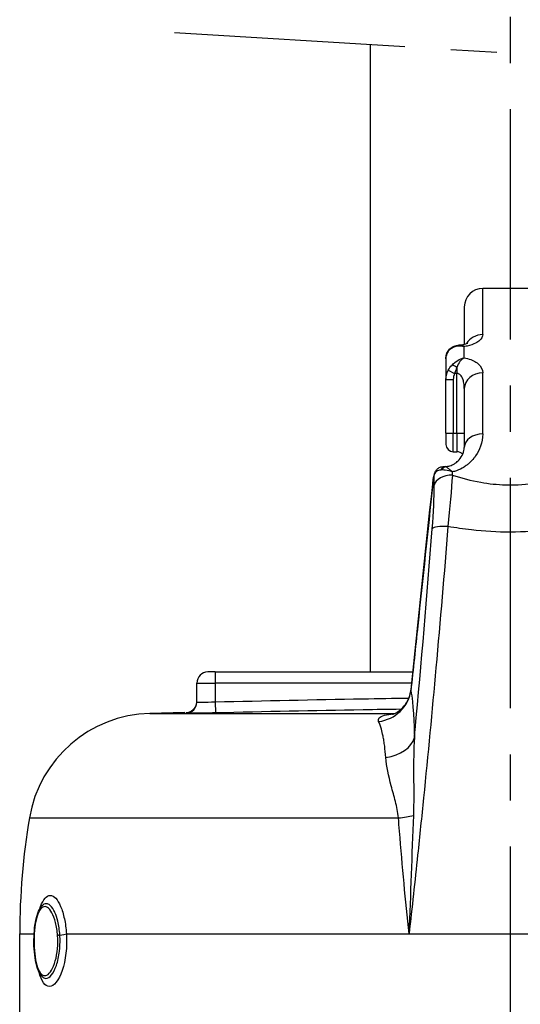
# Model space of a CAD drawing. Header units: millimetres. Extents: x 0 to 5940, y 0 to 4200.
# Tile 55 of 58: x 4881 to 5016, y 2282 to 2549. Entities that reach past the tile are written whole.
import ezdxf

# ---------------------------------------------------------------- set-up
doc = ezdxf.new("R2010")
doc.units = ezdxf.units.MM
doc.header["$LTSCALE"] = 50
doc.linetypes.add('MITTE', pattern=[2, 1.25, -0.25, 0.25, -0.25])
doc.layers.add('02-LINIE-035', color=2, linetype='CONTINUOUS')
doc.layers.add('05-ACHSE', color=1, linetype='MITTE')

msp = doc.modelspace()

# ---------------------------------------------------------------- linework, layer by layer
at = {"layer": '02-LINIE-035'}
for p, q in [((4975.7, 2541.87), (4975.7, 2371.69)), ((5006.25, 2463.17), (5006.25, 2475.69)), ((5021.25, 2475.69), (5006.25, 2475.69)), ((5001.25, 2470.69), (5001.25, 2460.55)), ((4999.25, 2459.98), (4999.25, 2459.98)), ((5001.25, 2459.93), (5001.25, 2459.93)), ((5001.25, 2456.89), (5001.25, 2459.93)), ((4996.25, 2456.62), (4996.25, 2450.98)), ((4999.25, 2454.3), (4999.25, 2452.68)), ((4996.89, 2453.53), (4998.63, 2452.68)), ((4999.25, 2452.68), (4998.63, 2452.68)), ((4999.25, 2436.42), (4999.25, 2452.68)), ((5006.25, 2436.25), (5006.25, 2452.79)), ((4996.25, 2436.42), (4996.25, 2450.98)), ((4996.25, 2450.98), (4998.25, 2450.98)), ((4998.25, 2450.98), (4998.25, 2436.42)), ((5001.25, 2448.56), (5001.25, 2432.56)), ((4996.25, 2436.42), (4998.25, 2436.42)), ((4996.25, 2436.42), (4996.25, 2433.42)), ((4998.25, 2431.42), (4998.25, 2436.42)), ((4998.25, 2436.42), (4999.25, 2436.42)), ((4999.25, 2436.42), (4999.25, 2431.42)), ((4999.25, 2436.42), (5001.25, 2436.42)), ((4998.25, 2431.42), (4999.25, 2431.42)), ((4995.81, 2427.44), (4995.81, 2427.44)), ((4996.1, 2427.4), (4996.1, 2427.44)), ((4996.1, 2427.44), (4996.25, 2427.44)), ((4996.25, 2427.35), (4996.25, 2427.44)), ((4996.25, 2426.41), (4996.25, 2426.41)), ((4992.68, 2422.64), (4992.69, 2422.64)), ((4997.87, 2423.04), (4997.86, 2423.04)), ((5006.25, 2423.04), (5006.25, 2423.04)), ((5006.25, 2409.92), (5006.25, 2409.92)), ((4996.25, 2404.09), (4996.25, 2404.09)), ((4933.75, 2371.69), (4931.75, 2371.69)), ((4933.75, 2371.69), (4987.3, 2371.69)), ((4933.75, 2371.69), (4933.75, 2368.69)), ((4993.46, 2371.69), (4993.46, 2371.69)), ((4928.75, 2363.5), (4928.75, 2368.69)), ((4928.75, 2368.69), (4933.75, 2368.69)), ((4933.75, 2368.69), (4933.75, 2363.59)), ((4986.98, 2368.69), (4933.75, 2368.69)), ((4993.19, 2368.69), (4993.19, 2368.69)), ((4933.75, 2363.59), (4933.81, 2360.6)), ((4925.52, 2360.69), (4916.01, 2360.44)), ((4925.82, 2360.69), (4925.82, 2360.5)), ((4975.7, 2361.45), (4975.7, 2361.45)), ((4984.11, 2361.58), (4984.11, 2361.58)), ((4916.01, 2360.44), (4982.43, 2360.44)), ((4987.55, 2349.68), (4987.55, 2349.68)), ((4991.39, 2349.68), (4991.39, 2349.68)), ((4883.37, 2332.11), (4983.4, 2332.11)), ((4987.39, 2331.68), (4987.39, 2331.68)), ((4987.31, 2329.61), (4987.31, 2329.61)), ((4986.98, 2320.69), (4986.98, 2320.69)), ((4885.99, 2306.77), (4885.99, 2306.77)), ((4880.75, 2300.69), (4884.66, 2300.69)), ((4880.75, 2266.57), (4880.75, 2300.69)), ((4893.41, 2300.69), (4986.27, 2300.69)), ((4986.27, 2300.69), (5041.22, 2300.69))]:
    msp.add_line(p, q, dxfattribs=at)
for centre, radius, start, end in [((5006.25, 2470.69), 5, 90, 180), ((4998.25, 2433.42), 2, 180, 270), ((4999.25, 2429.42), 2, 39.113, 90), ((4931.75, 2368.69), 3, 90, 180), ((4916.9, 2326.46), 34, 91.5, 170.4316), ((5069.75, 2300.69), 189, 170.4316, 180)]:
    msp.add_arc(centre, radius, start, end, dxfattribs=at)
for centre, major_axis, ratio, start_param, end_param in [((5006.25, 2458.59), (-5, 0), 0.916515, 4.712389, 5.795677), ((4999.25, 2458.2), (-0.68, 1.88), 0.774467, 0.001112, 0.539492), ((5006.25, 2458.59), (-5, 0), 0.916516, 5.977656, 5.977674), ((4999.25, 2453.65), (-1.58, 1.23), 0.260824, 4.913581, 5.891282), ((5002.86, 2450.45), (3.98, -2.65), 0.878582, 3.258413, 3.670404), ((5006.25, 2448.56), (-5, 0), 0.84735, 4.712389, 6.283185), ((5006.25, 2432.56), (-5, 0), 0.737028, 4.712389, 6.283185), ((5006.24, 2437.25), (4.99, -0.23), 0.885149, 4.630479, 4.630538), ((5006.25, 2437.39), (5, 0), 0.886501, 4.598103, 4.598165), ((5006.25, 2432.09), (5, 0), 0.455639, 4.271503, 4.271636), ((5006.14, 2434.41), (5, 0.39), 0.646137, 4.405809, 4.405811), ((4996.1, 2425.42), (0.34, 1.97), 0.791734, 0.215632, 1.158285), ((4996.25, 2425.39), (0.47, 1.94), 0.769026, 0.307666, 1.172782), ((4997.81, 2422.09), (-2.29, 5.3), 0.343881, 5.945698, 6.006573), ((4991.5, 2323.81), (1.51, 147.75), 0.005237, 5.442192, 5.468207), ((4998.02, 2421.79), (-5, 0.03), 0.662708, 4.716786, 6.134809), ((4995.07, 2424.93), (-1.93, 0.51), 0.820976, 6.283178, 6.468735), ((4995.07, 2424.93), (-1.93, 0.51), 0.820976, 6.283058, 6.283174), ((4997.65, 2421.96), (-4.39, 3.74), 0.578639, 5.731741, 5.792556), ((4996.1, 2422.44), (0, 5), 0.00001, 0.628021, 0.628201), ((4995.99, 2325.71), (-1.88, -149.98), 0.006948, 2.295248, 2.302984), ((4997.5, 2410.03), (-4.98, 0.39), 0.212043, 4.866708, 6.154837), ((4976.87, 2367.6), (9.83, 1.84), 0.942097, 4.654208, 5.975735), ((4925.75, 2363.5), (3, 0), 0.999947, 4.736473, 6.283185), ((4977.85, 2354.93), (10, 0.11), 0.663174, 4.916558, 6.1084), ((4981.11, 2333.77), (-9.97, -0.76), 0.187564, 1.788788, 2.244341), ((4890.69, 2300.69), (-2.99, -0.21), 0.149523, 1.877113, 2.696333)]:
    msp.add_ellipse(centre, major_axis=major_axis, ratio=ratio, start_param=start_param, end_param=end_param, dxfattribs=at)
for points, knots in [([(5006.25, 2463.17), (5006.25, 2462.77), (5006.08, 2462.37), (5005.75, 2461.97), (5005.54, 2461.72), (5005.27, 2461.48), (5004.94, 2461.25), (5004.75, 2461.12), (5004.54, 2461), (5004.31, 2460.88), (5003.68, 2460.55), (5002.92, 2460.27), (5002.04, 2460.08), (5001.84, 2460.03), (5001.64, 2459.99), (5001.43, 2459.96), (5001.37, 2459.95), (5001.31, 2459.94), (5001.25, 2459.93)], [0, 0, 0, 0, 0.306395, 0.306395, 0.306395, 0.5, 0.5, 0.5, 0.610594, 0.610594, 0.610594, 0.910773, 0.910773, 0.910773, 0.979965, 0.979965, 0.979965, 1, 1, 1, 1]), ([(4996.25, 2456.62), (4996.25, 2457.05), (4996.31, 2457.47), (4996.57, 2458.26), (4996.77, 2458.65), (4997.27, 2459.29), (4997.58, 2459.56), (4998.12, 2459.89), (4998.34, 2459.99), (4998.56, 2460.08)], [0, 0, 0, 0, 0.1318531, 0.1318531, 0.2676213, 0.2676213, 0.3997115, 0.3997115, 0.4816145, 0.4816145, 0.4816145, 0.4816145]), ([(4997.91, 2459.54), (4997.43, 2459.28), (4997.03, 2458.91), (4996.74, 2458.44), (4996.42, 2457.94), (4996.25, 2457.31), (4996.25, 2456.62)], [0, 0, 0, 0, 0.481828, 0.481828, 0.481828, 1, 1, 1, 1]), ([(4999.87, 2460.33), (5000.13, 2460.35), (5000.38, 2460.38), (5000.87, 2460.46), (5001.11, 2460.51), (5001.54, 2460.63), (5001.73, 2460.69), (5002.01, 2460.81), (5002.11, 2460.86), (5002.17, 2460.9), (5002.18, 2460.9), (5002.18, 2460.9)], [0.0088184, 0.0088184, 0.0088184, 0.0088184, 0.0879076, 0.0879076, 0.1778416, 0.1778416, 0.2757161, 0.2757161, 0.3743805, 0.3743805, 0.4213915, 0.4213915, 0.4213915, 0.4213915]), ([(4999.87, 2460.33), (5000.13, 2460.35), (5000.38, 2460.38), (5000.84, 2460.45), (5001.06, 2460.5), (5001.25, 2460.55)], [0.0089264, 0.0089264, 0.0089264, 0.0089264, 0.0879119, 0.0879119, 0.167628, 0.167628, 0.167628, 0.167628]), ([(5001.24, 2456.88), (5002.49, 2456.67), (5003.58, 2456.26), (5004.39, 2455.74), (5004.61, 2455.6), (5004.81, 2455.45), (5004.99, 2455.29), (5005.84, 2454.56), (5006.25, 2453.69), (5006.25, 2452.79)], [0, 0, 0, 0, 0.392187, 0.392187, 0.392187, 0.5, 0.5, 0.5, 1, 1, 1, 1]), ([(5001.25, 2448.56), (5001.25, 2449.06), (5001.21, 2449.56), (5001.12, 2450.05), (5001.05, 2450.44), (5000.95, 2450.82), (5000.81, 2451.19), (5000.78, 2451.26), (5000.75, 2451.33), (5000.72, 2451.41), (5000.62, 2451.61), (5000.51, 2451.81), (5000.38, 2451.99), (5000.23, 2452.19), (5000.06, 2452.37), (4999.84, 2452.5), (4999.76, 2452.55), (4999.67, 2452.59), (4999.57, 2452.62), (4999.47, 2452.66), (4999.36, 2452.68), (4999.25, 2452.68)], [0, 0, 0, 0, 0.307765, 0.307765, 0.307765, 0.54959, 0.54959, 0.54959, 0.59907, 0.59907, 0.59907, 0.73613, 0.73613, 0.73613, 0.881759, 0.881759, 0.881759, 0.93819, 0.93819, 0.93819, 1, 1, 1, 1]), ([(5006.25, 2436.25), (5006.25, 2435.13), (5006.04, 2434.01), (5005.64, 2432.9), (5005.33, 2432.01), (5004.88, 2431.13), (5004.3, 2430.29), (5004.15, 2430.08), (5004, 2429.88), (5003.84, 2429.67), (5003.43, 2429.16), (5002.97, 2428.67), (5002.44, 2428.21), (5002.23, 2428.03), (5002.01, 2427.84), (5001.77, 2427.67), (5001.44, 2427.42), (5001.08, 2427.19), (5000.7, 2426.98), (5000.06, 2426.62), (4999.36, 2426.32), (4998.6, 2426.1), (4998.41, 2426.05), (4998.22, 2426.01), (4998.03, 2425.97)], [0, 0, 0, 0, 0.278174, 0.278174, 0.278174, 0.5, 0.5, 0.5, 0.555741, 0.555741, 0.555741, 0.693534, 0.693534, 0.693534, 0.75, 0.75, 0.75, 0.830443, 0.830443, 0.830443, 0.96621, 0.96621, 0.96621, 1, 1, 1, 1]), ([(4996.25, 2427.44), (4996.44, 2427.44), (4996.63, 2427.46), (4996.99, 2427.51), (4997.17, 2427.55), (4997.57, 2427.66), (4997.78, 2427.74), (4998.28, 2427.96), (4998.55, 2428.12), (4999.2, 2428.57), (4999.53, 2428.88), (5000.29, 2429.73), (5000.62, 2430.28), (5001.13, 2431.45), (5001.25, 2432.05), (5001.25, 2432.56)], [0, 0, 0, 0, 0.057033, 0.057033, 0.115561, 0.115561, 0.196464, 0.196464, 0.321328, 0.321328, 0.532322, 0.532322, 0.878129, 0.878129, 1.311763, 1.311763, 1.311763, 1.311763]), ([(4993.14, 2425.44), (4993.23, 2425.77), (4993.38, 2426.09), (4993.77, 2426.62), (4994.01, 2426.84), (4994.53, 2427.17), (4994.8, 2427.29), (4995.32, 2427.42), (4995.57, 2427.44), (4995.81, 2427.44)], [0, 0, 0, 0, 0.1114417, 0.1114417, 0.2143178, 0.2143178, 0.3117742, 0.3117742, 0.3957911, 0.3957911, 0.3957911, 0.3957911]), ([(4996.25, 2427.35), (4996.39, 2427.27), (4996.57, 2427.15), (4996.78, 2427), (4996.97, 2426.85), (4997.19, 2426.68), (4997.43, 2426.48), (4997.53, 2426.4), (4997.63, 2426.31), (4997.74, 2426.22), (4997.79, 2426.18), (4997.84, 2426.14), (4997.89, 2426.09), (4997.91, 2426.07), (4997.93, 2426.05), (4997.96, 2426.03), (4997.97, 2426.02), (4997.98, 2426.01), (4997.99, 2426), (4998, 2425.99), (4998.01, 2425.98), (4998.01, 2425.98), (4998.01, 2425.98), (4998.02, 2425.98), (4998.02, 2425.97), (4998.02, 2425.97), (4998.03, 2425.97), (4998.03, 2425.97)], [0, 0, 0, 0, 0.372379, 0.372379, 0.372379, 0.720983, 0.720983, 0.720983, 0.867591, 0.867591, 0.867591, 0.935969, 0.935969, 0.935969, 0.968822, 0.968822, 0.968822, 0.98477, 0.98477, 0.98477, 0.992543, 0.992543, 0.992543, 0.995838, 0.995838, 0.995838, 1, 1, 1, 1]), ([(4992.68, 2422.64), (4992.72, 2423.01), (4992.76, 2423.37), (4992.86, 2424.06), (4992.92, 2424.39), (4993.03, 2424.96), (4993.08, 2425.21), (4993.14, 2425.44)], [0, 0, 0, 0, 0.109154, 0.109154, 0.219522, 0.219522, 0.3213625, 0.3213625, 0.3213625, 0.3213625]), ([(4993.1, 2425.14), (4993.05, 2424.97), (4993.01, 2424.76), (4992.96, 2424.53), (4992.91, 2424.27), (4992.86, 2423.96), (4992.82, 2423.64), (4992.77, 2423.33), (4992.73, 2422.98), (4992.69, 2422.64)], [0, 0, 0, 0, 0.307405, 0.307405, 0.307405, 0.653773, 0.653773, 0.653773, 1, 1, 1, 1]), ([(4994.81, 2426.46), (4994.39, 2426.41), (4994.02, 2426.28), (4993.73, 2426.07), (4993.41, 2425.85), (4993.19, 2425.53), (4993.1, 2425.14)], [0, 0, 0, 0, 0.482021, 0.482021, 0.482021, 1, 1, 1, 1]), ([(4998.03, 2425.96), (4997.36, 2426.2), (4996.7, 2426.36), (4996.09, 2426.43), (4995.72, 2426.48), (4995.37, 2426.49), (4995.05, 2426.48)], [0.0000677, 0.0000677, 0.0000677, 0.0000677, 0.6226663, 0.6226663, 0.6226663, 1, 1, 1, 1]), ([(4998.02, 2425.1), (5000.5, 2424.27), (5003.07, 2423.59), (5005.72, 2423.13), (5007.94, 2422.74), (5010.18, 2422.51), (5012.45, 2422.45), (5012.89, 2422.43), (5013.33, 2422.43), (5013.77, 2422.43), (5013.78, 2422.43), (5013.78, 2422.43), (5013.79, 2422.43), (5016.51, 2422.43), (5019.19, 2422.68), (5021.84, 2423.14), (5024.47, 2423.61), (5027.02, 2424.28), (5029.47, 2425.1)], [0, 0, 0, 0, 0.250151, 0.250151, 0.250151, 0.459302, 0.459302, 0.459302, 0.5, 0.5, 0.5, 0.500476, 0.500476, 0.500476, 0.751079, 0.751079, 0.751079, 1, 1, 1, 1]), ([(4992.69, 2422.64), (4991.34, 2409.84), (4989.99, 2397.03), (4988.01, 2378.34), (4987.39, 2372.45), (4986.77, 2366.56)], [0, 0, 0, 0, 0.684934, 0.684934, 1, 1, 1, 1]), ([(4996.81, 2411.14), (4995.8, 2398.44), (4994.72, 2385.65), (4993.56, 2372.8), (4992.5, 2361.08), (4991.38, 2349.32), (4990.19, 2337.53), (4989.67, 2332.39), (4989.14, 2327.25), (4988.6, 2322.1), (4987.85, 2314.97), (4987.07, 2307.83), (4986.27, 2300.69)], [0, 0, 0, 0, 0.349626, 0.349626, 0.349626, 0.668314, 0.668314, 0.668314, 0.80729, 0.80729, 0.80729, 1, 1, 1, 1]), ([(4987.71, 2353.89), (4987.78, 2354.55), (4987.84, 2355.21), (4987.9, 2355.87), (4989.61, 2374.22), (4991.15, 2392.45), (4992.57, 2410.55)], [0, 0, 0, 0, 0.034797, 0.034797, 0.034797, 1, 1, 1, 1]), ([(5030.68, 2411.14), (5028.62, 2410.77), (5026.53, 2410.46), (5024.43, 2410.22), (5020.89, 2409.82), (5017.37, 2409.62), (5013.8, 2409.62), (5013.79, 2409.62), (5013.77, 2409.62), (5013.75, 2409.62), (5010.2, 2409.61), (5006.68, 2409.82), (5003.16, 2410.21), (5001.02, 2410.45), (4998.91, 2410.77), (4996.81, 2411.14)], [0, 0, 0, 0, 0.18626, 0.18626, 0.18626, 0.498543, 0.498543, 0.498543, 0.5, 0.5, 0.5, 0.811153, 0.811153, 0.811153, 1, 1, 1, 1]), ([(4981.82, 2360.21), (4981.82, 2360.21), (4981.88, 2360.22), (4982.09, 2360.3), (4982.24, 2360.35), (4982.63, 2360.54), (4982.9, 2360.68), (4983.53, 2361.09), (4983.9, 2361.38), (4984.74, 2362.18), (4985.2, 2362.75), (4986.06, 2364.14), (4986.42, 2365.03), (4986.71, 2366.28), (4986.76, 2366.62), (4986.8, 2366.96)], [0.566219, 0.566219, 0.566219, 0.566219, 0.671631, 0.671631, 0.777556, 0.777556, 0.914709, 0.914709, 1.090638, 1.090638, 1.334477, 1.334477, 1.643885, 1.643885, 1.757902, 1.757902, 1.757902, 1.757902]), ([(4986.77, 2366.56), (4986.91, 2365.75), (4987.05, 2364.77), (4987.17, 2363.63), (4987.24, 2362.96), (4987.31, 2362.23), (4987.38, 2361.45), (4987.42, 2360.91), (4987.46, 2360.35), (4987.5, 2359.77), (4987.5, 2359.74), (4987.5, 2359.72), (4987.5, 2359.69)], [0, 0, 0, 0, 0.5, 0.5, 0.5, 0.791988, 0.791988, 0.791988, 0.990248, 0.990248, 0.990248, 1, 1, 1, 1]), ([(4925.82, 2360.69), (4926.15, 2360.7), (4926.47, 2360.76), (4927.08, 2360.99), (4927.36, 2361.15), (4927.86, 2361.54), (4928.08, 2361.78), (4928.43, 2362.32), (4928.56, 2362.61), (4928.68, 2363.05), (4928.7, 2363.17), (4928.74, 2363.43), (4928.75, 2363.56), (4928.75, 2363.69)], [0, 0, 0, 0, 0.0972336, 0.0972336, 0.1927679, 0.1927679, 0.2883466, 0.2883466, 0.3839222, 0.3839222, 0.4225093, 0.4225093, 0.4617536, 0.4617536, 0.4617536, 0.4617536]), ([(4928.75, 2363.5), (4928.75, 2363.48), (4929.29, 2363.48), (4931.13, 2363.51), (4932.43, 2363.55), (4933.75, 2363.59)], [0, 0, 0, 0, 0.5, 0.5, 1, 1, 1, 1]), ([(4933.75, 2363.59), (4947.08, 2363.9), (4960.41, 2364.19), (4973.74, 2364.42), (4977.9, 2364.49), (4982.05, 2364.56), (4986.21, 2364.61)], [0, 0, 0, 0, 0.2499946, 0.2499946, 0.2499946, 0.3278833, 0.3278833, 0.3278833, 0.3278833]), ([(4933.81, 2360.6), (4931.7, 2360.55), (4929.63, 2360.51), (4928.16, 2360.49), (4926.68, 2360.48), (4925.82, 2360.48), (4925.82, 2360.5)], [0, 0, 0, 0, 0.5, 0.5, 0.5, 1, 1, 1, 1]), ([(4984.11, 2361.58), (4980.67, 2361.53), (4977.23, 2361.48), (4973.8, 2361.42), (4960.47, 2361.19), (4947.14, 2360.9), (4933.81, 2360.6)], [0.6854078, 0.6854078, 0.6854078, 0.6854078, 0.7499061, 0.7499061, 0.7499061, 1, 1, 1, 1]), ([(4978.03, 2358.25), (4977.71, 2358.96), (4978.22, 2359.59), (4979.59, 2359.96), (4980.3, 2360.14), (4981.19, 2360.26), (4982.18, 2360.33)], [0, 0, 0, 0, 0.5, 0.5, 0.5, 0.7589512, 0.7589512, 0.7589512, 0.7589512]), ([(4979.95, 2348.46), (4979.88, 2349.59), (4979.78, 2350.64), (4979.66, 2351.61), (4979.6, 2352.09), (4979.53, 2352.56), (4979.46, 2353.01), (4979.38, 2353.46), (4979.3, 2353.89), (4979.22, 2354.3), (4979.08, 2354.98), (4978.93, 2355.6), (4978.78, 2356.17), (4978.55, 2356.98), (4978.3, 2357.67), (4978.03, 2358.25)], [0, 0, 0, 0, 0.247747, 0.247747, 0.247747, 0.372352, 0.372352, 0.372352, 0.497319, 0.497319, 0.497319, 0.703638, 0.703638, 0.703638, 1, 1, 1, 1]), ([(4987.5, 2359.69), (4987.52, 2359.38), (4987.54, 2359.08), (4987.56, 2358.76), (4987.57, 2358.5), (4987.59, 2358.23), (4987.6, 2357.96), (4987.66, 2356.7), (4987.7, 2355.34), (4987.71, 2353.89)], [0, 0, 0, 0, 0.174828, 0.174828, 0.174828, 0.322261, 0.322261, 0.322261, 1, 1, 1, 1]), ([(4987.71, 2353.89), (4987.52, 2350.6), (4987.49, 2347.27), (4987.51, 2343.86), (4987.51, 2342.07), (4987.53, 2340.27), (4987.53, 2338.47), (4987.53, 2337.53), (4987.53, 2336.59), (4987.51, 2335.65), (4987.5, 2334.69), (4987.48, 2333.74), (4987.44, 2332.78)], [0, 0, 0, 0, 0.481674, 0.481674, 0.481674, 0.73493, 0.73493, 0.73493, 0.86684, 0.86684, 0.86684, 1, 1, 1, 1]), ([(4983.4, 2332.11), (4983.25, 2333.68), (4982.93, 2335.16), (4982.58, 2336.6), (4982.41, 2337.31), (4982.22, 2338.01), (4982.03, 2338.69), (4981.83, 2339.41), (4981.63, 2340.12), (4981.45, 2340.82), (4980.71, 2343.55), (4980.11, 2346.07), (4979.95, 2348.46)], [0, 0, 0, 0, 0.248443, 0.248443, 0.248443, 0.371015, 0.371015, 0.371015, 0.499544, 0.499544, 0.499544, 1, 1, 1, 1]), ([(4986.27, 2300.69), (4985.8, 2305.25), (4985.34, 2309.8), (4984.91, 2314.34), (4984.47, 2319.07), (4984.05, 2323.78), (4983.68, 2328.48), (4983.58, 2329.69), (4983.49, 2330.9), (4983.4, 2332.11)], [0, 0, 0, 0, 0.4330124, 0.4330124, 0.4330124, 0.8836623, 0.8836623, 0.8836623, 1, 1, 1, 1]), ([(4886.2, 2307.48), (4886.27, 2307.7), (4886.34, 2307.9), (4886.41, 2308.1), (4886.41, 2308.11), (4886.41, 2308.11), (4886.42, 2308.12), (4887.11, 2310.01), (4888.04, 2311.08), (4889.03, 2311.08), (4889.53, 2311.08), (4890.03, 2310.82), (4890.51, 2310.31), (4890.98, 2309.81), (4891.44, 2309.05), (4891.84, 2308.11), (4892.24, 2307.17), (4892.58, 2306.02), (4892.85, 2304.77), (4893.11, 2303.52), (4893.31, 2302.12), (4893.41, 2300.69)], [0.2238472, 0.2238472, 0.2238472, 0.2238472, 0.25, 0.25, 0.25, 0.2505477, 0.2505477, 0.2505477, 0.5, 0.5, 0.5, 0.624936, 0.624936, 0.624936, 0.7498563, 0.7498563, 0.7498563, 0.8753548, 0.8753548, 0.8753548, 1, 1, 1, 1]), ([(4886.83, 2289.07), (4886.41, 2289.5), (4886.09, 2290.04), (4885.49, 2291.45), (4885.23, 2292.38), (4884.85, 2294.4), (4884.73, 2295.5), (4884.59, 2297.7), (4884.58, 2298.83), (4884.66, 2300.98), (4884.74, 2302.04), (4885.02, 2303.98), (4885.21, 2304.89), (4885.69, 2306.5), (4886, 2307.21), (4886.57, 2308.04), (4886.78, 2308.29), (4887.03, 2308.49)], [0, 0, 0, 0, 0.310978, 0.310978, 0.676088, 0.676088, 1.022721, 1.022721, 1.352195, 1.352195, 1.673432, 1.673432, 1.998899, 1.998899, 2.337957, 2.337957, 2.507106, 2.507106, 2.507106, 2.507106]), ([(4891.02, 2300.21), (4890.94, 2301.46), (4890.75, 2302.67), (4890.47, 2303.75), (4889.94, 2305.83), (4889.1, 2307.32), (4888.25, 2307.84), (4887.39, 2308.36), (4886.54, 2307.9), (4885.9, 2306.58), (4885.27, 2305.27), (4884.85, 2303.13), (4884.7, 2300.7)], [0.5602271, 0.5602271, 0.5602271, 0.5602271, 0.625, 0.625, 0.625, 0.75, 0.75, 0.75, 0.875, 0.875, 0.875, 1, 1, 1, 1]), ([(4891.63, 2300.33), (4891.54, 2301.68), (4891.34, 2302.97), (4891.05, 2304.13), (4890.84, 2305), (4890.58, 2305.77), (4890.28, 2306.43), (4890.19, 2306.63), (4890.1, 2306.82), (4890.01, 2307), (4889.6, 2307.77), (4889.15, 2308.32), (4888.69, 2308.61), (4888.43, 2308.77), (4888.17, 2308.85), (4887.92, 2308.85), (4887.71, 2308.85), (4887.51, 2308.8), (4887.32, 2308.7), (4887.22, 2308.64), (4887.12, 2308.58), (4887.03, 2308.49)], [0.0000162, 0.0000162, 0.0000162, 0.0000162, 0.1425869, 0.1425869, 0.1425869, 0.25, 0.25, 0.25, 0.2825567, 0.2825567, 0.2825567, 0.4224426, 0.4224426, 0.4224426, 0.5, 0.5, 0.5, 0.5620177, 0.5620177, 0.5620177, 0.5940184, 0.5940184, 0.5940184, 0.5940184]), ([(4884.7, 2300.7), (4884.55, 2298.28), (4884.68, 2295.69), (4885.06, 2293.63), (4885.44, 2291.58), (4886.08, 2290.07), (4886.87, 2289.55), (4887.65, 2289.02), (4888.58, 2289.47), (4889.37, 2290.8), (4890.16, 2292.13), (4890.77, 2294.27), (4890.98, 2296.68), (4891.09, 2297.84), (4891.1, 2299.04), (4891.02, 2300.21)], [0, 0, 0, 0, 0.125, 0.125, 0.125, 0.25, 0.25, 0.25, 0.375, 0.375, 0.375, 0.5, 0.5, 0.5, 0.5602271, 0.5602271, 0.5602271, 0.5602271]), ([(4893.41, 2300.69), (4893.65, 2297.16), (4893.2, 2293.45), (4892.27, 2290.74), (4891.35, 2288.04), (4889.99, 2286.38), (4888.77, 2286.38), (4887.62, 2286.38), (4886.62, 2287.85), (4885.98, 2290.32)], [0, 0, 0, 0, 0.25, 0.25, 0.25, 0.5, 0.5, 0.5, 0.7368337, 0.7368337, 0.7368337, 0.7368337]), ([(4886.83, 2289.07), (4887.15, 2288.75), (4887.49, 2288.59), (4887.85, 2288.59), (4888.35, 2288.59), (4888.87, 2288.91), (4889.36, 2289.52), (4889.86, 2290.13), (4890.32, 2291.03), (4890.7, 2292.13), (4890.7, 2292.14), (4890.7, 2292.14), (4890.7, 2292.15), (4891.08, 2293.26), (4891.37, 2294.57), (4891.53, 2295.97), (4891.65, 2297.07), (4891.7, 2298.23), (4891.67, 2299.38), (4891.66, 2299.7), (4891.65, 2300.01), (4891.63, 2300.33)], [0.4104177, 0.4104177, 0.4104177, 0.4104177, 0.499891, 0.499891, 0.499891, 0.6243466, 0.6243466, 0.6243466, 0.7492512, 0.7492512, 0.7492512, 0.75, 0.75, 0.75, 0.8748745, 0.8748745, 0.8748745, 0.972849, 0.972849, 0.972849, 1, 1, 1, 1])]:
    msp.add_open_spline(points, degree=3, knots=knots, dxfattribs=at)
for points in [[(5001.25, 2459.93), (5000.02, 2460.17), (4998.83, 2460.03), (4997.91, 2459.54)], [(4998.56, 2460.08), (4998.95, 2460.22), (4999.36, 2460.3), (4999.78, 2460.33)], [(4999, 2459.93), (4999, 2459.93), (4999, 2459.93), (4999, 2459.93)], [(4999.79, 2460.32), (4999.79, 2460.32), (4999.79, 2460.32), (4999.78, 2460.32)], [(5001.25, 2459.93), (5000.69, 2460.21), (5000.18, 2460.35), (4999.79, 2460.32)], [(4997.91, 2454.94), (4998.82, 2455.93), (5000.02, 2456.63), (5001.24, 2456.89)], [(5001.24, 2456.89), (5000.37, 2456.42), (4999.62, 2455.49), (4999.25, 2454.3)], [(4996.89, 2453.53), (4997.17, 2454.04), (4997.51, 2454.51), (4997.91, 2454.94)], [(4999.25, 2454.3), (4999, 2453.79), (4998.8, 2453.25), (4998.63, 2452.68)], [(4996.25, 2450.98), (4996.25, 2451.87), (4996.46, 2452.74), (4996.89, 2453.53)], [(4995.81, 2427.44), (4995.9, 2427.44), (4996, 2427.43), (4996.1, 2427.4)], [(4995.84, 2427.44), (4995.92, 2427.44), (4996.01, 2427.44), (4996.1, 2427.44)], [(4998.02, 2425.1), (4997.72, 2421.11), (4997.34, 2416.33), (4996.81, 2411.14)], [(4986.8, 2366.96), (4988.76, 2385.52), (4990.72, 2404.08), (4992.68, 2422.64)], [(4992.57, 2410.55), (4992.91, 2414.94), (4993.06, 2418.95), (4993.08, 2422.31)], [(4986.8, 2366.96), (4986.78, 2366.83), (4986.77, 2366.69), (4986.77, 2366.56)], [(4986.8, 2366.96), (4986.8, 2366.96), (4986.8, 2366.96), (4986.8, 2366.96)], [(4987.44, 2332.78), (4987.01, 2322.11), (4986.64, 2311.4), (4986.27, 2300.69)], [(4887.02, 2308.49), (4887.03, 2308.5), (4887.03, 2308.5), (4887.03, 2308.5)], [(4886.81, 2289.09), (4886.81, 2289.09), (4886.81, 2289.09), (4886.81, 2289.09)], [(4886.81, 2289.09), (4886.81, 2289.09), (4886.81, 2289.09), (4886.81, 2289.09)]]:
    msp.add_open_spline(points, degree=3, dxfattribs=at)
msp.add_rational_spline([(4891.63, 2300.33), (4891.2, 2300.28), (4891.02, 2300.21)], [0.953556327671, 0.890621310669, 1.00004898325], degree=2, dxfattribs=at)
at = {"layer": '05-ACHSE'}
for p, q in [((5013.75, 1561.84), (5013.75, 4009.59)), ((4922.71, 2545.11), (5103.35, 2534.09))]:
    msp.add_line(p, q, dxfattribs=at)

doc.saveas('drawing.dxf')
